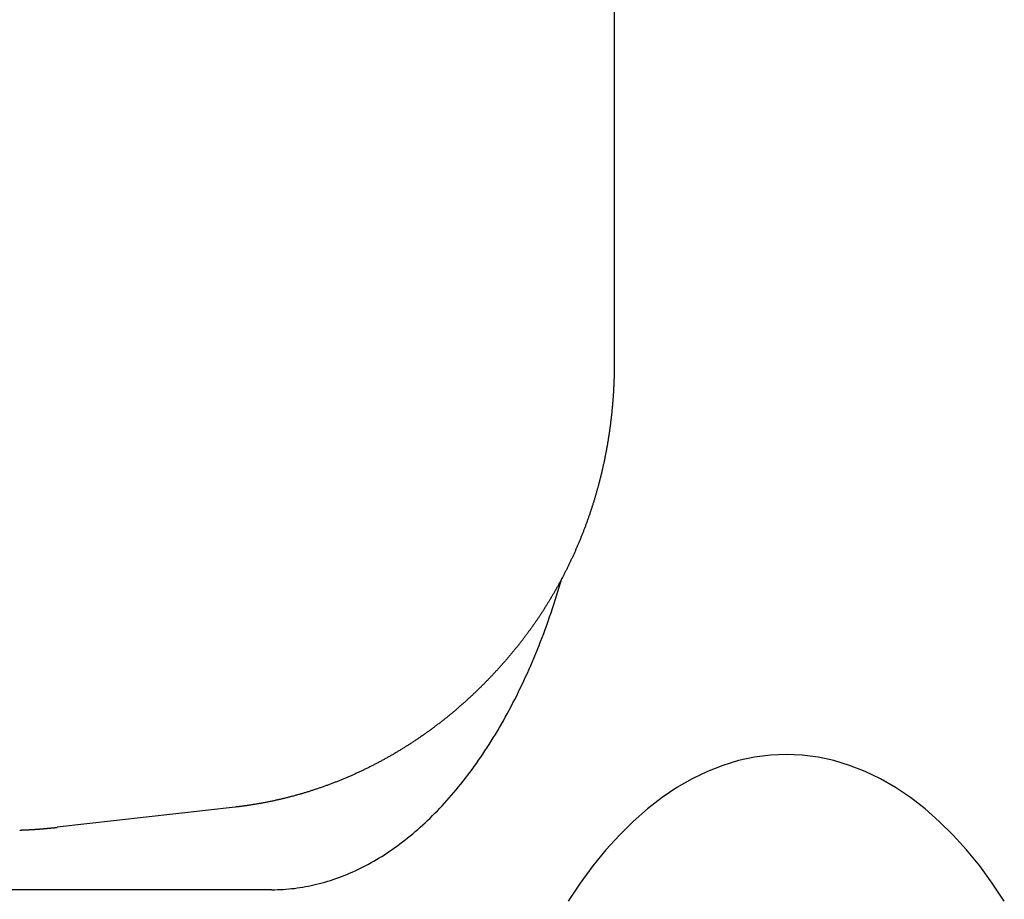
# Model space of a CAD drawing. Extents: x 637 to 3230, y 885 to 2745.
# Tile 25 of 151: x 915.85 to 925.41, y 2159.51 to 2168.05. Entities that reach past the tile are written whole.
import ezdxf

# ---------------------------------------------------------------- set-up
doc = ezdxf.new("R2010")
doc.units = 0
doc.layers.add('KF_GRAVIS_15_RIGHT', color=7, linetype='CONTINUOUS')

# ---------------------------------------------------------------- blocks, each defined once
blk = doc.blocks.new('KF_GRAVIS_15_RIGHT')
at = {"layer": 'KF_GRAVIS_15_RIGHT'}
for p, q in [((92.6942, -81.6168), (92.6942, -88.3832)), ((89.0115, -92.6974), (87.2823, -92.894)), ((89.3684, -93.5), (85.8573, -93.5))]:
    blk.add_line(p, q, dxfattribs=at)
for points in [[(92.6942, -88.3832, 0), (92.6942, -88.3911, 0), (92.6942, -88.3989, 0), (92.6941, -88.4068, 0), (92.6941, -88.4147, 0), (92.694, -88.4225, 0), (92.6939, -88.4304, 0), (92.6939, -88.4383, 0), (92.6938, -88.4461, 0), (92.6937, -88.454, 0), (92.6935, -88.4619, 0), (92.6934, -88.4697, 0), (92.6932, -88.4776, 0), (92.6931, -88.4854, 0), (92.6929, -88.4933, 0), (92.6927, -88.5012, 0), (92.6925, -88.509, 0), (92.6923, -88.5169, 0), (92.6921, -88.5248, 0), (92.6918, -88.5326, 0), (92.6916, -88.5405, 0), (92.6913, -88.5483, 0), (92.691, -88.5562, 0), (92.6907, -88.5641, 0), (92.6904, -88.5719, 0), (92.6901, -88.5798, 0), (92.6898, -88.5876, 0), (92.6894, -88.5955, 0), (92.6891, -88.6033, 0), (92.6887, -88.6112, 0), (92.6883, -88.619, 0), (92.6879, -88.6269, 0), (92.6875, -88.6347, 0), (92.6871, -88.6426, 0), (92.6867, -88.6504, 0), (92.6862, -88.6583, 0), (92.6857, -88.6661, 0), (92.6853, -88.674, 0), (92.6848, -88.6818, 0), (92.6843, -88.6897, 0), (92.6838, -88.6975, 0), (92.6832, -88.7054, 0), (92.6827, -88.7132, 0), (92.6821, -88.721, 0), (92.6816, -88.7289, 0), (92.681, -88.7367, 0), (92.6804, -88.7445, 0), (92.6798, -88.7524, 0), (92.6792, -88.7602, 0), (92.6785, -88.768, 0), (92.6779, -88.7759, 0), (92.6772, -88.7837, 0), (92.6765, -88.7915, 0), (92.6759, -88.7994, 0), (92.6752, -88.8072, 0), (92.6744, -88.815, 0), (92.6737, -88.8228, 0), (92.673, -88.8307, 0), (92.6722, -88.8385, 0), (92.6715, -88.8463, 0), (92.6707, -88.8541, 0), (92.6699, -88.8619, 0), (92.6691, -88.8697, 0), (92.6683, -88.8775, 0), (92.6674, -88.8854, 0), (92.6666, -88.8932, 0), (92.6657, -88.901, 0), (92.6648, -88.9088, 0), (92.664, -88.9166, 0), (92.6631, -88.9244, 0), (92.6621, -88.9322, 0), (92.6612, -88.94, 0), (92.6603, -88.9478, 0), (92.6593, -88.9556, 0), (92.6584, -88.9634, 0), (92.6574, -88.9712, 0), (92.6564, -88.979, 0), (92.6554, -88.9867, 0), (92.6544, -88.9945, 0), (92.6533, -89.0023, 0), (92.6523, -89.0101, 0), (92.6512, -89.0179, 0), (92.6502, -89.0257, 0), (92.6491, -89.0334, 0), (92.648, -89.0412, 0), (92.6469, -89.049, 0), (92.6457, -89.0568, 0), (92.6446, -89.0645, 0), (92.6434, -89.0723, 0), (92.6423, -89.0801, 0), (92.6411, -89.0878, 0), (92.6399, -89.0956, 0), (92.6387, -89.1033, 0), (92.6375, -89.1111, 0), (92.6363, -89.1188, 0), (92.635, -89.1266, 0), (92.6337, -89.1343, 0), (92.6325, -89.1421, 0), (92.6312, -89.1498, 0), (92.6299, -89.1576, 0), (92.6286, -89.1653, 0), (92.6273, -89.173, 0), (92.6259, -89.1808, 0), (92.6246, -89.1885, 0), (92.6232, -89.1962, 0), (92.6218, -89.204, 0), (92.6204, -89.2117, 0), (92.619, -89.2194, 0), (92.6176, -89.2271, 0), (92.6162, -89.2348, 0), (92.6147, -89.2426, 0), (92.6133, -89.2503, 0), (92.6118, -89.258, 0), (92.6103, -89.2657, 0), (92.6088, -89.2734, 0), (92.6073, -89.2811, 0), (92.6058, -89.2888, 0), (92.6042, -89.2965, 0), (92.6027, -89.3042, 0), (92.6011, -89.3119, 0), (92.5995, -89.3195, 0), (92.5979, -89.3272, 0), (92.5963, -89.3349, 0), (92.5947, -89.3426, 0), (92.5931, -89.3503, 0), (92.5914, -89.3579, 0), (92.5898, -89.3656, 0), (92.5881, -89.3733, 0), (92.5864, -89.3809, 0), (92.5847, -89.3886, 0), (92.583, -89.3962, 0), (92.5813, -89.4039, 0), (92.5795, -89.4116, 0), (92.5778, -89.4192, 0), (92.576, -89.4268, 0), (92.5742, -89.4345, 0), (92.5724, -89.4421, 0), (92.5706, -89.4498, 0), (92.5688, -89.4574, 0), (92.567, -89.465, 0), (92.5651, -89.4726, 0), (92.5633, -89.4803, 0), (92.5614, -89.4879, 0), (92.5595, -89.4955, 0), (92.5576, -89.5031, 0), (92.5557, -89.5107, 0), (92.5537, -89.5183, 0), (92.5518, -89.5259, 0), (92.5498, -89.5335, 0), (92.5479, -89.5411, 0), (92.5459, -89.5487, 0), (92.5439, -89.5563, 0), (92.5419, -89.5639, 0), (92.5399, -89.5714, 0), (92.5378, -89.579, 0), (92.5358, -89.5866, 0), (92.5337, -89.5941, 0), (92.5317, -89.6017, 0), (92.5296, -89.6093, 0), (92.5275, -89.6168, 0), (92.5253, -89.6244, 0), (92.5232, -89.6319, 0), (92.5211, -89.6395, 0), (92.5189, -89.647, 0), (92.5167, -89.6545, 0), (92.5146, -89.6621, 0), (92.5124, -89.6696, 0), (92.5102, -89.6771, 0), (92.5079, -89.6847, 0), (92.5057, -89.6922, 0), (92.5034, -89.6997, 0), (92.5012, -89.7072, 0), (92.4989, -89.7147, 0), (92.4966, -89.7222, 0), (92.4943, -89.7297, 0), (92.492, -89.7372, 0), (92.4897, -89.7447, 0), (92.4873, -89.7522, 0), (92.485, -89.7596, 0), (92.4826, -89.7671, 0), (92.4802, -89.7746, 0), (92.4778, -89.782, 0), (92.4754, -89.7895, 0), (92.473, -89.797, 0), (92.4705, -89.8044, 0), (92.4681, -89.8119, 0), (92.4656, -89.8193, 0), (92.4631, -89.8267, 0), (92.4607, -89.8342, 0), (92.4582, -89.8416, 0), (92.4556, -89.849, 0), (92.4531, -89.8565, 0), (92.4506, -89.8639, 0), (92.448, -89.8713, 0), (92.4454, -89.8787, 0), (92.4429, -89.8861, 0), (92.4403, -89.8935, 0), (92.4376, -89.9009, 0), (92.435, -89.9083, 0), (92.4324, -89.9157, 0), (92.4297, -89.923, 0), (92.4271, -89.9304, 0), (92.4244, -89.9378, 0), (92.4217, -89.9452, 0), (92.419, -89.9525, 0), (92.4163, -89.9599, 0), (92.4136, -89.9672, 0), (92.4108, -89.9746, 0), (92.4081, -89.9819, 0), (92.4053, -89.9892, 0), (92.4025, -89.9966, 0), (92.3997, -90.0039, 0), (92.3969, -90.0112, 0), (92.3941, -90.0185, 0), (92.3912, -90.0258, 0), (92.3884, -90.0331, 0), (92.3855, -90.0404, 0), (92.3827, -90.0477, 0), (92.3798, -90.055, 0), (92.3769, -90.0623, 0), (92.374, -90.0696, 0), (92.371, -90.0768, 0), (92.3681, -90.0841, 0), (92.3651, -90.0914, 0), (92.3622, -90.0986, 0), (92.3592, -90.1059, 0), (92.3562, -90.1131, 0), (92.3532, -90.1204, 0), (92.3502, -90.1276, 0), (92.3471, -90.1348, 0), (92.3441, -90.1421, 0), (92.341, -90.1493, 0), (92.3379, -90.1565, 0), (92.3349, -90.1637, 0), (92.3318, -90.1709, 0), (92.3286, -90.1781, 0), (92.3255, -90.1853, 0), (92.3224, -90.1925, 0), (92.3192, -90.1996, 0), (92.3161, -90.2068, 0), (92.3129, -90.214, 0), (92.3097, -90.2211, 0), (92.3065, -90.2283, 0), (92.3033, -90.2354, 0), (92.3, -90.2426, 0), (92.2968, -90.2497, 0), (92.2935, -90.2568, 0), (92.2903, -90.264, 0), (92.287, -90.2711, 0), (92.2837, -90.2782, 0), (92.2804, -90.2853, 0), (92.2771, -90.2924, 0), (92.2737, -90.2995, 0), (92.2704, -90.3066, 0), (92.267, -90.3137, 0), (92.2636, -90.3207, 0), (92.2602, -90.3278, 0), (92.2568, -90.3349, 0), (92.2534, -90.3419, 0), (92.25, -90.349, 0), (92.2466, -90.356, 0), (92.2431, -90.3631, 0), (92.2397, -90.3701, 0), (92.2362, -90.3771, 0), (92.2327, -90.3841, 0), (92.2292, -90.3911, 0), (92.2257, -90.3982, 0), (92.2221, -90.4052, 0), (92.2186, -90.4121, 0), (92.215, -90.4191, 0), (92.2115, -90.4261, 0), (92.2079, -90.4331, 0), (92.2043, -90.44, 0), (92.2007, -90.447, 0), (92.1971, -90.454, 0), (92.1934, -90.4609, 0), (92.1898, -90.4678, 0), (92.1861, -90.4748, 0), (92.1825, -90.4817, 0), (92.1788, -90.4886, 0), (92.1751, -90.4955, 0), (92.1714, -90.5024, 0), (92.1677, -90.5093, 0), (92.1639, -90.5162, 0), (92.1602, -90.5231, 0), (92.1564, -90.53, 0), (92.1526, -90.5369, 0), (92.1489, -90.5437, 0), (92.1451, -90.5506, 0), (92.1413, -90.5574, 0), (92.1374, -90.5643, 0), (92.1336, -90.5711, 0), (92.1297, -90.5779, 0), (92.1259, -90.5848, 0), (92.122, -90.5916, 0), (92.1181, -90.5984, 0), (92.1142, -90.6052, 0), (92.1103, -90.612, 0), (92.1064, -90.6188, 0), (92.1025, -90.6255, 0), (92.0985, -90.6323, 0), (92.0945, -90.6391, 0), (92.0906, -90.6458, 0), (92.0866, -90.6526, 0), (92.0826, -90.6593, 0), (92.0786, -90.6661, 0), (92.0745, -90.6728, 0), (92.0705, -90.6795, 0), (92.0665, -90.6862, 0), (92.0624, -90.6929, 0), (92.0583, -90.6996, 0), (92.0542, -90.7063, 0), (92.0501, -90.713, 0), (92.046, -90.7197, 0), (92.0419, -90.7263, 0), (92.0378, -90.733, 0), (92.0336, -90.7396, 0), (92.0294, -90.7463, 0), (92.0253, -90.7529, 0), (92.0211, -90.7595, 0), (92.0169, -90.7661, 0), (92.0127, -90.7728, 0), (92.0085, -90.7794, 0), (92.0042, -90.786, 0), (92, -90.7925, 0), (91.9957, -90.7991, 0), (91.9914, -90.8057, 0), (91.9871, -90.8123, 0), (91.9829, -90.8188, 0), (91.9785, -90.8254, 0), (91.9742, -90.8319, 0), (91.9699, -90.8384, 0), (91.9655, -90.845, 0), (91.9612, -90.8515, 0), (91.9568, -90.858, 0), (91.9524, -90.8645, 0), (91.948, -90.871, 0), (91.9436, -90.8774, 0), (91.9392, -90.8839, 0), (91.9348, -90.8904, 0), (91.9303, -90.8968, 0), (91.9259, -90.9033, 0), (91.9214, -90.9097, 0), (91.9169, -90.9162, 0), (91.9124, -90.9226, 0), (91.9079, -90.929, 0), (91.9034, -90.9354, 0), (91.8989, -90.9418, 0), (91.8944, -90.9482, 0), (91.8898, -90.9546, 0), (91.8852, -90.961, 0), (91.8807, -90.9673, 0), (91.8761, -90.9737, 0), (91.8715, -90.98, 0), (91.8669, -90.9864, 0), (91.8623, -90.9927, 0), (91.8576, -90.999, 0), (91.853, -91.0053, 0), (91.8483, -91.0116, 0), (91.8436, -91.0179, 0), (91.839, -91.0242, 0), (91.8343, -91.0305, 0), (91.8296, -91.0368, 0), (91.8249, -91.043, 0), (91.8201, -91.0493, 0), (91.8154, -91.0555, 0), (91.8106, -91.0618, 0), (91.8059, -91.068, 0), (91.8011, -91.0742, 0), (91.7963, -91.0804, 0), (91.7915, -91.0866, 0), (91.7867, -91.0928, 0), (91.7819, -91.099, 0), (91.777, -91.1051, 0), (91.7722, -91.1113, 0), (91.7673, -91.1175, 0), (91.7625, -91.1236, 0), (91.7576, -91.1297, 0), (91.7527, -91.1359, 0), (91.7478, -91.142, 0), (91.7429, -91.1481, 0), (91.738, -91.1542, 0), (91.733, -91.1603, 0), (91.7281, -91.1663, 0)], [(89.3684, -93.5, 0), (89.3956, -93.4998, 0), (89.4228, -93.4992, 0), (89.45, -93.4982, 0), (89.4772, -93.4967, 0), (89.5044, -93.4949, 0), (89.5315, -93.4926, 0), (89.5587, -93.49, 0), (89.5858, -93.4869, 0), (89.613, -93.4834, 0), (89.6401, -93.4796, 0), (89.6672, -93.4753, 0), (89.6942, -93.4706, 0), (89.7213, -93.4655, 0), (89.7483, -93.46, 0), (89.7753, -93.4541, 0), (89.8022, -93.4477, 0), (89.8292, -93.441, 0), (89.8561, -93.4339, 0), (89.8829, -93.4264, 0), (89.9097, -93.4184, 0), (89.9365, -93.4101, 0), (89.9632, -93.4013, 0), (89.9899, -93.3922, 0), (90.0166, -93.3827, 0), (90.0432, -93.3727, 0), (90.0697, -93.3624, 0), (90.0962, -93.3516, 0), (90.1227, -93.3405, 0), (90.149, -93.3289, 0), (90.1754, -93.317, 0), (90.2016, -93.3047, 0), (90.2278, -93.292, 0), (90.254, -93.2788, 0), (90.28, -93.2653, 0), (90.3061, -93.2514, 0), (90.332, -93.2371, 0), (90.3579, -93.2225, 0), (90.3836, -93.2074, 0), (90.4094, -93.1919, 0), (90.435, -93.1761, 0), (90.4606, -93.1599, 0), (90.486, -93.1433, 0), (90.5114, -93.1263, 0), (90.5367, -93.1089, 0), (90.562, -93.0911, 0), (90.5871, -93.073, 0), (90.6121, -93.0545, 0), (90.6371, -93.0356, 0), (90.6619, -93.0164, 0), (90.6867, -92.9967, 0), (90.7114, -92.9767, 0), (90.7359, -92.9564, 0), (90.7604, -92.9356, 0), (90.7848, -92.9145, 0), (90.809, -92.893, 0), (90.8332, -92.8712, 0), (90.8572, -92.849, 0), (90.8811, -92.8264, 0), (90.9049, -92.8035, 0), (90.9286, -92.7802, 0), (90.9522, -92.7566, 0), (90.9757, -92.7326, 0), (90.999, -92.7083, 0), (91.0222, -92.6836, 0), (91.0453, -92.6586, 0), (91.0683, -92.6332, 0), (91.0912, -92.6074, 0), (91.1139, -92.5814, 0), (91.1365, -92.555, 0), (91.159, -92.5282, 0), (91.1813, -92.5011, 0), (91.2035, -92.4737, 0), (91.2255, -92.446, 0), (91.2474, -92.4179, 0), (91.2692, -92.3895, 0), (91.2909, -92.3607, 0), (91.3124, -92.3317, 0), (91.3337, -92.3023, 0), (91.3549, -92.2726, 0), (91.376, -92.2426, 0), (91.3969, -92.2122, 0), (91.4176, -92.1816, 0), (91.4382, -92.1506, 0), (91.4587, -92.1193, 0), (91.479, -92.0878, 0), (91.4991, -92.0559, 0), (91.5191, -92.0237, 0), (91.5389, -91.9912, 0), (91.5586, -91.9584, 0), (91.5781, -91.9254, 0), (91.5974, -91.892, 0), (91.6166, -91.8584, 0), (91.6356, -91.8244, 0), (91.6544, -91.7902, 0), (91.6731, -91.7557, 0), (91.6915, -91.7209, 0), (91.7099, -91.6858, 0), (91.728, -91.6505, 0), (91.746, -91.6149, 0), (91.7638, -91.579, 0), (91.7814, -91.5429, 0), (91.7988, -91.5065, 0), (91.8161, -91.4698, 0), (91.8331, -91.4329, 0), (91.85, -91.3957, 0), (91.8667, -91.3583, 0), (91.8832, -91.3206, 0), (91.8996, -91.2827, 0), (91.9157, -91.2445, 0), (91.9317, -91.2061, 0), (91.9474, -91.1674, 0), (91.963, -91.1285, 0), (91.9784, -91.0894, 0), (91.9935, -91.0501, 0), (92.0085, -91.0105, 0), (92.0233, -90.9707, 0), (92.0379, -90.9307, 0), (92.0523, -90.8904, 0), (92.0665, -90.85, 0), (92.0805, -90.8093, 0), (92.0943, -90.7684, 0), (92.1079, -90.7274, 0), (92.1213, -90.6861, 0), (92.1344, -90.6446, 0), (92.1474, -90.6029, 0), (92.1602, -90.561, 0), (92.1728, -90.519, 0), (92.1851, -90.4767, 0)], [(91.7281, -91.1663, 0), (91.7228, -91.1728, 0), (91.7175, -91.1793, 0), (91.7122, -91.1857, 0), (91.7068, -91.1922, 0), (91.7015, -91.1986, 0), (91.6962, -91.2051, 0), (91.6908, -91.2115, 0), (91.6854, -91.2179, 0), (91.68, -91.2243, 0), (91.6747, -91.2307, 0), (91.6692, -91.2371, 0), (91.6638, -91.2434, 0), (91.6584, -91.2498, 0), (91.653, -91.2561, 0), (91.6475, -91.2625, 0), (91.642, -91.2688, 0), (91.6366, -91.2751, 0), (91.6311, -91.2814, 0), (91.6256, -91.2877, 0), (91.6201, -91.294, 0), (91.6146, -91.3003, 0), (91.609, -91.3066, 0), (91.6035, -91.3128, 0), (91.5979, -91.3191, 0), (91.5924, -91.3253, 0), (91.5868, -91.3315, 0), (91.5812, -91.3377, 0), (91.5756, -91.344, 0), (91.57, -91.3501, 0), (91.5644, -91.3563, 0), (91.5588, -91.3625, 0), (91.5531, -91.3687, 0), (91.5475, -91.3748, 0), (91.5418, -91.381, 0), (91.5361, -91.3871, 0), (91.5304, -91.3932, 0), (91.5248, -91.3993, 0), (91.519, -91.4054, 0), (91.5133, -91.4115, 0), (91.5076, -91.4176, 0), (91.5019, -91.4237, 0), (91.4961, -91.4297, 0), (91.4903, -91.4358, 0), (91.4846, -91.4418, 0), (91.4788, -91.4478, 0), (91.473, -91.4539, 0), (91.4672, -91.4599, 0), (91.4614, -91.4658, 0), (91.4555, -91.4718, 0), (91.4497, -91.4778, 0), (91.4438, -91.4838, 0), (91.438, -91.4897, 0), (91.4321, -91.4956, 0), (91.4262, -91.5016, 0), (91.4203, -91.5075, 0), (91.4144, -91.5134, 0), (91.4085, -91.5193, 0), (91.4026, -91.5252, 0), (91.3966, -91.531, 0), (91.3907, -91.5369, 0), (91.3847, -91.5428, 0), (91.3788, -91.5486, 0), (91.3728, -91.5544, 0), (91.3668, -91.5602, 0), (91.3608, -91.566, 0), (91.3548, -91.5718, 0), (91.3488, -91.5776, 0), (91.3427, -91.5834, 0), (91.3367, -91.5891, 0), (91.3306, -91.5949, 0), (91.3246, -91.6006, 0), (91.3185, -91.6063, 0), (91.3124, -91.612, 0), (91.3063, -91.6177, 0), (91.3002, -91.6234, 0), (91.2941, -91.6291, 0), (91.2879, -91.6348, 0), (91.2818, -91.6404, 0), (91.2756, -91.6461, 0), (91.2695, -91.6517, 0), (91.2633, -91.6573, 0), (91.2571, -91.6629, 0), (91.2509, -91.6685, 0), (91.2447, -91.6741, 0), (91.2385, -91.6797, 0), (91.2323, -91.6852, 0), (91.226, -91.6908, 0), (91.2198, -91.6963, 0), (91.2135, -91.7018, 0), (91.2073, -91.7073, 0), (91.201, -91.7128, 0), (91.1947, -91.7183, 0), (91.1884, -91.7238, 0), (91.1821, -91.7293, 0), (91.1758, -91.7347, 0), (91.1694, -91.7402, 0), (91.1631, -91.7456, 0), (91.1568, -91.751, 0), (91.1504, -91.7564, 0), (91.144, -91.7618, 0), (91.1376, -91.7672, 0), (91.1313, -91.7725, 0), (91.1249, -91.7779, 0), (91.1184, -91.7832, 0), (91.112, -91.7886, 0), (91.1056, -91.7939, 0), (91.0991, -91.7992, 0), (91.0927, -91.8045, 0), (91.0862, -91.8097, 0), (91.0798, -91.815, 0), (91.0733, -91.8203, 0), (91.0668, -91.8255, 0), (91.0603, -91.8307, 0), (91.0538, -91.8359, 0), (91.0472, -91.8411, 0), (91.0407, -91.8463, 0), (91.0342, -91.8515, 0), (91.0276, -91.8567, 0), (91.021, -91.8618, 0), (91.0145, -91.867, 0), (91.0079, -91.8721, 0), (91.0013, -91.8772, 0), (90.9947, -91.8823, 0), (90.9881, -91.8874, 0), (90.9815, -91.8925, 0), (90.9748, -91.8975, 0), (90.9682, -91.9026, 0), (90.9615, -91.9076, 0), (90.9549, -91.9126, 0), (90.9482, -91.9176, 0), (90.9415, -91.9226, 0), (90.9348, -91.9276, 0), (90.9281, -91.9326, 0), (90.9214, -91.9375, 0), (90.9147, -91.9425, 0), (90.908, -91.9474, 0), (90.9012, -91.9523, 0), (90.8945, -91.9572, 0), (90.8877, -91.9621, 0), (90.881, -91.967, 0), (90.8742, -91.9719, 0), (90.8674, -91.9767, 0), (90.8606, -91.9815, 0), (90.8538, -91.9864, 0), (90.847, -91.9912, 0), (90.8401, -91.996, 0), (90.8333, -92.0007, 0), (90.8265, -92.0055, 0), (90.8196, -92.0103, 0), (90.8127, -92.015, 0), (90.8059, -92.0197, 0), (90.799, -92.0245, 0), (90.7921, -92.0292, 0), (90.7852, -92.0338, 0), (90.7783, -92.0385, 0), (90.7714, -92.0432, 0), (90.7644, -92.0478, 0), (90.7575, -92.0524, 0), (90.7506, -92.0571, 0), (90.7436, -92.0617, 0), (90.7366, -92.0663, 0), (90.7297, -92.0708, 0), (90.7227, -92.0754, 0), (90.7157, -92.0799, 0), (90.7087, -92.0845, 0), (90.7017, -92.089, 0), (90.6946, -92.0935, 0), (90.6876, -92.098, 0), (90.6806, -92.1025, 0), (90.6735, -92.1069, 0), (90.6665, -92.1114, 0), (90.6594, -92.1158, 0), (90.6523, -92.1202, 0), (90.6452, -92.1246, 0), (90.6381, -92.129, 0), (90.631, -92.1334, 0), (90.6239, -92.1378, 0), (90.6168, -92.1421, 0), (90.6097, -92.1465, 0), (90.6025, -92.1508, 0), (90.5954, -92.1551, 0), (90.5882, -92.1594, 0), (90.5811, -92.1637, 0), (90.5739, -92.1679, 0), (90.5667, -92.1722, 0), (90.5595, -92.1764, 0), (90.5523, -92.1806, 0), (90.5451, -92.1848, 0), (90.5379, -92.189, 0), (90.5307, -92.1932, 0), (90.5235, -92.1974, 0), (90.5162, -92.2015, 0), (90.509, -92.2056, 0), (90.5017, -92.2098, 0), (90.4945, -92.2139, 0), (90.4872, -92.2179, 0), (90.4799, -92.222, 0), (90.4726, -92.2261, 0), (90.4653, -92.2301, 0), (90.458, -92.2341, 0), (90.4507, -92.2382, 0), (90.4434, -92.2422, 0), (90.436, -92.2461, 0), (90.4287, -92.2501, 0), (90.4213, -92.2541, 0), (90.414, -92.258, 0), (90.4066, -92.2619, 0), (90.3992, -92.2658, 0), (90.3919, -92.2697, 0), (90.3845, -92.2736, 0), (90.3771, -92.2775, 0), (90.3697, -92.2813, 0), (90.3623, -92.2851, 0), (90.3548, -92.2889, 0), (90.3474, -92.2927, 0), (90.34, -92.2965, 0), (90.3325, -92.3003, 0), (90.3251, -92.3041, 0), (90.3176, -92.3078, 0), (90.3101, -92.3115, 0), (90.3027, -92.3152, 0), (90.2952, -92.3189, 0), (90.2877, -92.3226, 0), (90.2802, -92.3263, 0), (90.2727, -92.3299, 0), (90.2652, -92.3335, 0), (90.2577, -92.3372, 0), (90.2501, -92.3408, 0), (90.2426, -92.3443, 0), (90.235, -92.3479, 0), (90.2275, -92.3515, 0), (90.2199, -92.355, 0), (90.2124, -92.3585, 0), (90.2048, -92.362, 0), (90.1972, -92.3655, 0), (90.1896, -92.369, 0), (90.182, -92.3725, 0), (90.1744, -92.3759, 0), (90.1668, -92.3793, 0), (90.1592, -92.3827, 0), (90.1516, -92.3861, 0), (90.1439, -92.3895, 0), (90.1363, -92.3929, 0), (90.1286, -92.3962, 0), (90.121, -92.3996, 0), (90.1133, -92.4029, 0), (90.1057, -92.4062, 0), (90.098, -92.4095, 0), (90.0903, -92.4127, 0), (90.0826, -92.416, 0), (90.0749, -92.4192, 0), (90.0672, -92.4224, 0), (90.0595, -92.4256, 0), (90.0518, -92.4288, 0), (90.0441, -92.432, 0), (90.0363, -92.4351, 0), (90.0286, -92.4383, 0), (90.0208, -92.4414, 0), (90.0131, -92.4445, 0), (90.0053, -92.4476, 0), (89.9976, -92.4507, 0), (89.9898, -92.4537, 0), (89.982, -92.4568, 0), (89.9742, -92.4598, 0), (89.9664, -92.4628, 0), (89.9586, -92.4658, 0), (89.9508, -92.4688, 0), (89.943, -92.4717, 0), (89.9352, -92.4747, 0), (89.9274, -92.4776, 0), (89.9196, -92.4805, 0), (89.9117, -92.4834, 0), (89.9039, -92.4863, 0), (89.8961, -92.4891, 0), (89.8882, -92.492, 0), (89.8803, -92.4948, 0), (89.8725, -92.4976, 0), (89.8646, -92.5004, 0), (89.8567, -92.5032, 0), (89.8488, -92.5059, 0), (89.841, -92.5087, 0), (89.8331, -92.5114, 0), (89.8252, -92.5141, 0), (89.8173, -92.5168, 0), (89.8093, -92.5195, 0), (89.8014, -92.5221, 0), (89.7935, -92.5248, 0), (89.7856, -92.5274, 0), (89.7776, -92.53, 0), (89.7697, -92.5326, 0), (89.7617, -92.5352, 0), (89.7538, -92.5377, 0), (89.7458, -92.5403, 0), (89.7379, -92.5428, 0), (89.7299, -92.5453, 0), (89.7219, -92.5478, 0), (89.714, -92.5503, 0), (89.706, -92.5527, 0), (89.698, -92.5551, 0), (89.69, -92.5576, 0), (89.682, -92.56, 0), (89.674, -92.5624, 0), (89.666, -92.5647, 0), (89.6579, -92.5671, 0), (89.6499, -92.5694, 0), (89.6419, -92.5717, 0), (89.6339, -92.574, 0), (89.6258, -92.5763, 0), (89.6178, -92.5786, 0), (89.6097, -92.5808, 0), (89.6017, -92.5831, 0), (89.5936, -92.5853, 0), (89.5856, -92.5875, 0), (89.5775, -92.5897, 0), (89.5694, -92.5918, 0), (89.5614, -92.594, 0), (89.5533, -92.5961, 0), (89.5452, -92.5982, 0), (89.5371, -92.6003, 0), (89.529, -92.6024, 0), (89.5209, -92.6044, 0), (89.5128, -92.6065, 0), (89.5047, -92.6085, 0), (89.4966, -92.6105, 0), (89.4885, -92.6125, 0), (89.4803, -92.6144, 0), (89.4722, -92.6164, 0), (89.4641, -92.6183, 0), (89.456, -92.6203, 0), (89.4478, -92.6222, 0), (89.4397, -92.624, 0), (89.4315, -92.6259, 0), (89.4234, -92.6277, 0), (89.4152, -92.6296, 0), (89.4071, -92.6314, 0), (89.3989, -92.6332, 0), (89.3907, -92.635, 0), (89.3826, -92.6367, 0), (89.3744, -92.6385, 0), (89.3662, -92.6402, 0), (89.358, -92.6419, 0), (89.3498, -92.6436, 0), (89.3417, -92.6453, 0), (89.3335, -92.6469, 0), (89.3253, -92.6485, 0), (89.3171, -92.6502, 0), (89.3089, -92.6518, 0), (89.3007, -92.6533, 0), (89.2924, -92.6549, 0), (89.2842, -92.6565, 0), (89.276, -92.658, 0), (89.2678, -92.6595, 0), (89.2596, -92.661, 0), (89.2513, -92.6625, 0), (89.2431, -92.6639, 0), (89.2349, -92.6654, 0), (89.2266, -92.6668, 0), (89.2184, -92.6682, 0), (89.2102, -92.6696, 0), (89.2019, -92.6709, 0), (89.1937, -92.6723, 0), (89.1854, -92.6736, 0), (89.1771, -92.6749, 0), (89.1689, -92.6762, 0), (89.1606, -92.6775, 0), (89.1524, -92.6788, 0), (89.1441, -92.68, 0), (89.1358, -92.6812, 0), (89.1276, -92.6824, 0), (89.1193, -92.6836, 0), (89.111, -92.6848, 0), (89.1027, -92.686, 0), (89.0944, -92.6871, 0), (89.0862, -92.6882, 0), (89.0779, -92.6893, 0), (89.0696, -92.6904, 0), (89.0613, -92.6914, 0), (89.053, -92.6925, 0), (89.0447, -92.6935, 0), (89.0364, -92.6945, 0), (89.0281, -92.6955, 0), (89.0198, -92.6965, 0), (89.0115, -92.6974, 0)], [(94.3659, -92.1866, 0), (94.2111, -92.1933, 0), (94.0567, -92.2131, 0), (93.903, -92.2462, 0), (93.7504, -92.2923, 0), (93.5994, -92.3515, 0), (93.4501, -92.4235, 0), (93.3031, -92.5081, 0), (93.1587, -92.6053, 0), (93.0171, -92.7147, 0), (92.8788, -92.8361, 0), (92.7441, -92.9691, 0), (92.6133, -93.1135, 0), (92.4867, -93.269, 0), (92.3646, -93.4351, 0), (92.2473, -93.6114, 0)], [(96.4844, -93.6114, 0), (96.3672, -93.4351, 0), (96.2451, -93.269, 0), (96.1185, -93.1135, 0), (95.9877, -92.9691, 0), (95.853, -92.8361, 0), (95.7147, -92.7147, 0), (95.5731, -92.6053, 0), (95.4287, -92.5081, 0), (95.2816, -92.4235, 0), (95.1324, -92.3515, 0), (94.9813, -92.2923, 0), (94.8288, -92.2462, 0), (94.6751, -92.2131, 0), (94.5207, -92.1933, 0), (94.3659, -92.1866, 0)], [(86.9168, -92.9207, 0), (86.9196, -92.9206, 0), (86.9225, -92.9205, 0), (86.9254, -92.9204, 0), (86.9282, -92.9203, 0), (86.9311, -92.9202, 0), (86.9339, -92.9201, 0), (86.9368, -92.92, 0), (86.9397, -92.9199, 0), (86.9425, -92.9198, 0), (86.9454, -92.9197, 0), (86.9483, -92.9196, 0), (86.9511, -92.9194, 0), (86.954, -92.9193, 0), (86.9568, -92.9192, 0), (86.9597, -92.9191, 0), (86.9626, -92.919, 0), (86.9654, -92.9188, 0), (86.9683, -92.9187, 0), (86.9711, -92.9186, 0), (86.974, -92.9185, 0), (86.9769, -92.9183, 0), (86.9797, -92.9182, 0), (86.9826, -92.9181, 0), (86.9854, -92.9179, 0), (86.9883, -92.9178, 0), (86.9912, -92.9177, 0), (86.994, -92.9175, 0), (86.9969, -92.9174, 0), (86.9997, -92.9172, 0), (87.0026, -92.9171, 0), (87.0055, -92.9169, 0), (87.0083, -92.9168, 0), (87.0112, -92.9166, 0), (87.014, -92.9165, 0), (87.0169, -92.9163, 0), (87.0198, -92.9162, 0), (87.0226, -92.916, 0), (87.0255, -92.9158, 0), (87.0283, -92.9157, 0), (87.0312, -92.9155, 0), (87.0341, -92.9154, 0), (87.0369, -92.9152, 0), (87.0398, -92.915, 0), (87.0426, -92.9148, 0), (87.0455, -92.9147, 0), (87.0484, -92.9145, 0), (87.0512, -92.9143, 0), (87.0541, -92.9141, 0), (87.0569, -92.914, 0), (87.0598, -92.9138, 0), (87.0626, -92.9136, 0), (87.0655, -92.9134, 0), (87.0684, -92.9132, 0), (87.0712, -92.913, 0), (87.0741, -92.9128, 0), (87.0769, -92.9126, 0), (87.0798, -92.9124, 0), (87.0826, -92.9123, 0), (87.0855, -92.9121, 0), (87.0884, -92.9119, 0), (87.0912, -92.9117, 0), (87.0941, -92.9114, 0), (87.0969, -92.9112, 0), (87.0998, -92.911, 0), (87.1026, -92.9108, 0), (87.1055, -92.9106, 0), (87.1084, -92.9104, 0), (87.1112, -92.9102, 0), (87.1141, -92.91, 0), (87.1169, -92.9098, 0), (87.1198, -92.9095, 0), (87.1226, -92.9093, 0), (87.1255, -92.9091, 0), (87.1283, -92.9089, 0), (87.1312, -92.9086, 0), (87.134, -92.9084, 0), (87.1369, -92.9082, 0), (87.1398, -92.9079, 0), (87.1426, -92.9077, 0), (87.1455, -92.9075, 0), (87.1483, -92.9072, 0), (87.1512, -92.907, 0), (87.154, -92.9067, 0), (87.1569, -92.9065, 0), (87.1597, -92.9063, 0), (87.1626, -92.906, 0), (87.1654, -92.9058, 0), (87.1683, -92.9055, 0), (87.1711, -92.9053, 0), (87.174, -92.905, 0), (87.1769, -92.9047, 0), (87.1797, -92.9045, 0), (87.1826, -92.9042, 0), (87.1854, -92.904, 0), (87.1883, -92.9037, 0), (87.1911, -92.9034, 0), (87.194, -92.9032, 0), (87.1968, -92.9029, 0), (87.1997, -92.9026, 0), (87.2025, -92.9024, 0), (87.2054, -92.9021, 0), (87.2082, -92.9018, 0), (87.2111, -92.9015, 0), (87.2139, -92.9013, 0), (87.2168, -92.901, 0), (87.2196, -92.9007, 0), (87.2225, -92.9004, 0), (87.2253, -92.9001, 0), (87.2282, -92.8998, 0), (87.231, -92.8995, 0), (87.2339, -92.8992, 0), (87.2367, -92.899, 0), (87.2396, -92.8987, 0), (87.2424, -92.8984, 0), (87.2453, -92.8981, 0), (87.2481, -92.8978, 0), (87.251, -92.8975, 0), (87.2538, -92.8972, 0), (87.2567, -92.8968, 0), (87.2595, -92.8965, 0), (87.2624, -92.8962, 0), (87.2652, -92.8959, 0), (87.268, -92.8956, 0), (87.2709, -92.8953, 0), (87.2737, -92.895, 0), (87.2766, -92.8947, 0), (87.2794, -92.8943, 0), (87.2823, -92.894, 0)]]:
    blk.add_polyline3d(points, dxfattribs=at)

msp = doc.modelspace()

# ---------------------------------------------------------------- block references
at = {"layer": 'KF_GRAVIS_15_RIGHT'}
msp.add_blockref('KF_GRAVIS_15_RIGHT', (828.9295, 2253.1013), dxfattribs=at)

doc.saveas('drawing.dxf')
